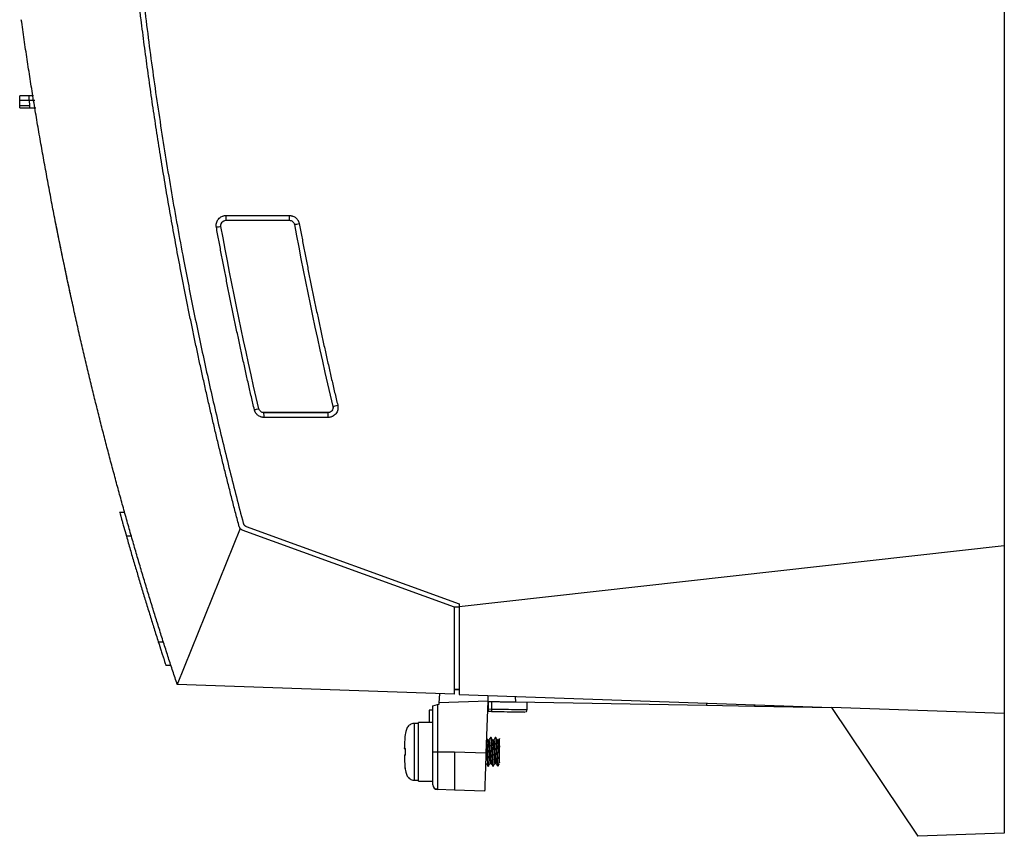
# Model space of a CAD drawing. Header units: millimetres. Extents: x -155 to 1130, y -373 to 1265.
# Tile 140 of 198: x 860 to 1065, y 204 to 375. Entities that reach past the tile are written whole.
import ezdxf

# ---------------------------------------------------------------- set-up
doc = ezdxf.new("R2010")
doc.units = ezdxf.units.MM

msp = doc.modelspace()

# ---------------------------------------------------------------- linework, layer by layer
at = {"color": 7, "linetype": 'Continuous', "lineweight": 25}
for p, q in [((1065.12, 506.33), (1065.12, 264.87)), ((859.82, 357.74), (859.83, 358.74)), ((859.84, 356.74), (859.82, 357.74)), ((861.82, 357.74), (861.82, 358.74)), ((862.7, 358.74), (861.82, 358.74)), ((861.82, 357.74), (861.84, 356.74)), ((862.97, 357.74), (861.82, 357.74)), ((859.85, 356.24), (859.84, 356.74)), ((861.84, 356.74), (861.84, 356.24)), ((861.84, 356.24), (863.22, 356.24)), ((902.84, 332.78), (916.06, 332.78)), ((902.84, 332.78), (916.06, 332.78)), ((902.84, 332.78), (902.84, 332.78)), ((902.88, 333.77), (916.1, 333.77)), ((916.06, 332.78), (916.06, 332.78)), ((901.79, 331.51), (901.79, 331.51)), ((917.11, 331.9), (917.11, 331.9)), ((925.15, 293.95), (925.15, 293.95)), ((909.71, 293.46), (909.7, 293.46)), ((924.1, 292.64), (910.75, 292.64)), ((910.75, 292.63), (910.75, 292.64)), ((924.1, 292.63), (910.75, 292.63)), ((924.14, 291.64), (910.78, 291.64)), ((924.1, 292.64), (924.1, 292.63)), ((1065.17, 292.26), (1065.12, 292.26)), ((880.65, 271.89), (881.69, 271.9)), ((905.8, 268.46), (892.68, 235.89)), ((950.49, 252.04), (906.23, 268.15)), ((907.07, 268.91), (951.49, 252.74)), ((883.12, 266.84), (882.08, 266.84)), ((1065.12, 264.87), (951.49, 252.15)), ((1065.12, 264.87), (1065.12, 229.87)), ((951.49, 252.74), (951.49, 252.15)), ((951.49, 252.15), (950.49, 252.04)), ((950.49, 233.87), (950.49, 252.04)), ((951.49, 252.04), (950.49, 252.04)), ((950.49, 252.04), (950.49, 252.04)), ((951.49, 252.15), (951.49, 233.84)), ((888.72, 244.84), (889.77, 244.84)), ((891.37, 239.88), (890.31, 239.89)), ((950.49, 233.87), (892.68, 235.89)), ((951.49, 234.87), (950.49, 234.87)), ((950.49, 234.87), (951.49, 234.84)), ((947.31, 231.84), (947.33, 232.06)), ((947.33, 232.06), (947.48, 233.98)), ((957.45, 232.41), (947.33, 232.06)), ((951.49, 233.84), (1029.12, 231.13)), ((957.45, 232.41), (957.07, 221.64)), ((957.5, 232.32), (957.44, 232.32)), ((957.49, 233.63), (957.45, 232.41)), ((957.48, 233.34), (957.52, 233.34)), ((957.5, 232.32), (957.53, 233.63)), ((957.5, 232.32), (957.56, 230.81)), ((958.19, 232.3), (958.21, 230.79)), ((963.27, 232.21), (963.25, 233.43)), ((1003.08, 231.52), (963.27, 232.21)), ((965.69, 230.65), (965.69, 232.17)), ((945.99, 230.59), (945.19, 230.59)), ((945.99, 231.49), (946.96, 231.75)), ((945.99, 221.87), (945.99, 231.49)), ((946.96, 231.75), (947.31, 231.84)), ((946.96, 231.75), (946.96, 221.87)), ((957.53, 231.63), (957.42, 231.63)), ((957.56, 230.81), (958.21, 230.79)), ((958.2, 230.3), (957.57, 230.31)), ((965.45, 230.68), (965.69, 230.68)), ((1003.09, 232.04), (1003.08, 231.52)), ((1013.08, 231.35), (1003.08, 231.52)), ((1013.08, 231.35), (1013.06, 231.69)), ((1013.06, 231.69), (1013.08, 231.35)), ((1013.08, 231.35), (1013.08, 231.35)), ((1029.16, 231.06), (1013.08, 231.35)), ((1020.71, 231.42), (1020.71, 231.42)), ((1065.12, 229.87), (1029.12, 231.13)), ((1029.12, 231.13), (1047.12, 204.24)), ((945.99, 227.97), (942.99, 227.97)), ((942.99, 221.87), (942.99, 227.97)), ((1065.12, 229.87), (1065.12, 204.87)), ((942.99, 227.77), (942.06, 227.77)), ((957.69, 224.33), (957.45, 224.33)), ((957.99, 224.83), (958, 224.87)), ((958.13, 224.87), (958, 224.87)), ((958.69, 224.33), (958.45, 224.33)), ((959.13, 224.87), (959, 224.87)), ((959.69, 224.33), (959.45, 224.33)), ((940.08, 222.72), (940.08, 222.66)), ((940.08, 222.72), (940.08, 222.67)), ((942.99, 215.77), (942.99, 221.87)), ((945.99, 221.87), (946.96, 221.87)), ((946.96, 221.87), (950.49, 221.87)), ((950.49, 221.87), (957.07, 221.64)), ((940.08, 221.08), (940.08, 221.03)), ((940.08, 221.08), (940.08, 221.02)), ((956.94, 219.41), (957.18, 219.41)), ((957.5, 218.87), (957.63, 218.87)), ((957.94, 219.41), (958.18, 219.41)), ((958.5, 218.87), (958.63, 218.87)), ((958.94, 219.41), (959.18, 219.41)), ((959.58, 218.87), (959.58, 219.02)), ((942.06, 215.97), (942.99, 215.97)), ((942.99, 215.77), (945.99, 215.77)), ((950.49, 213.87), (946.96, 214)), ((956.79, 213.65), (950.49, 213.87)), ((1065.12, 204.87), (1047.12, 204.24))]:
    msp.add_line(p, q, dxfattribs=at)
at = {"color": 8, "linetype": 'Continuous', "lineweight": 25}
for p, q in [((942.06, 227.77), (942.06, 215.97)), ((940.22, 225.5), (940.22, 225.49))]:
    msp.add_line(p, q, dxfattribs=at)
at = {"color": 7, "linetype": 'Continuous', "lineweight": 25, "flags": 128}
for points in [[(940.22, 222.39), (940.22, 222.39), (940.22, 222.39), (940.22, 222.39), (940.22, 222.4)], [(940.22, 221.35), (940.22, 221.35), (940.22, 221.35), (940.22, 221.35), (940.22, 221.35)]]:
    msp.add_lwpolyline(points, dxfattribs=at)
at = {"color": 7, "linetype": 'Continuous', "lineweight": 25}
for centre, radius, start, end in [((895.14, 333.54), 7.75, 354.3876, 1.752), ((908.35, 333.54), 7.75, 354.3876, 1.752), ((893.69, 371.79), 41.08, 280.0296, 281.3688), ((909.83, 375.42), 44.13, 279.507, 280.8426), ((917.85, 327.96), 34.78, 282.1044, 283.7984), ((901.61, 324.85), 32.41, 282.765, 284.4633), ((903.04, 291.88), 7.75, 358.248, 5.6124), ((916.4, 291.88), 7.75, 358.248, 5.6124), ((940.41, 218.28), 0.2, 161.512, 190.6572), ((959.58, 219.17), 0.3, 270, 281.9693), ((946.99, 215), 1, 180, 268)]:
    msp.add_arc(centre, radius, start, end, dxfattribs=at)
at = {"color": 8, "linetype": 'Continuous', "lineweight": 25}
for centre, radius, start, end in [((940.42, 225.45), 0.2, 168.3087, 176.2761), ((940.38, 222.56), 0.195, 176.6875, 208.9205), ((940.38, 221.19), 0.195, 150.6419, 183.3137)]:
    msp.add_arc(centre, radius, start, end, dxfattribs=at)
at = {"color": 7, "linetype": 'Continuous', "lineweight": 25}
for points, knots in [([(885.14, 374.64), (885.02, 375.6), (884.79, 377.52), (884.44, 380.41), (884.11, 383.3), (883.79, 386.19), (883.48, 389.08), (883.18, 391.97), (882.89, 394.87), (882.61, 397.76), (882.34, 400.66), (882.08, 403.55), (881.83, 406.45), (881.59, 409.35), (881.36, 412.24), (881.15, 415.14), (880.94, 418.04), (880.75, 420.94), (880.56, 423.85), (880.39, 426.75), (880.22, 429.65), (880.07, 432.56), (879.89, 436.27), (879.69, 440.8), (879.49, 446.13), (879.32, 451.46), (879.19, 456.8), (879.1, 462.13), (879.05, 467.47), (879.02, 472.8), (879.04, 478.14), (879.09, 483.47), (879.17, 488.81), (879.26, 492.36), (879.3, 494.14)], [0, 0, 0, 0, 0.024291, 0.048578, 0.072863, 0.097146, 0.121426, 0.145705, 0.169982, 0.194258, 0.218533, 0.242808, 0.267082, 0.291357, 0.315632, 0.339908, 0.364185, 0.388463, 0.412743, 0.437025, 0.46131, 0.485597, 0.509887, 0.554472, 0.599044, 0.643608, 0.688163, 0.732713, 0.777259, 0.821803, 0.866347, 0.910893, 0.955444, 1, 1, 1, 1]), ([(880.28, 493.27), (880.26, 492.33), (880.21, 490.45), (880.16, 487.63), (880.11, 484.81), (880.07, 481.99), (880.05, 479.17), (880.03, 476.35), (880.03, 473.53), (880.03, 470.71), (880.05, 467.89), (880.07, 465.07), (880.1, 462.25), (880.15, 459.43), (880.2, 456.61), (880.27, 453.79), (880.34, 450.97), (880.42, 448.15), (880.52, 445.33), (880.62, 442.51), (880.74, 439.69), (881.03, 433.1), (881.59, 422.75), (882.61, 408.64), (883.88, 394.56), (885.4, 380.5), (887.16, 366.47), (889.18, 352.48), (891.44, 338.52), (893.45, 327.39), (895.06, 319.07), (896.16, 313.54), (897.31, 308.01), (898.5, 302.5), (899.72, 296.99), (900.99, 291.49), (902.29, 286.01), (903.63, 280.53), (905.01, 275.05), (905.96, 271.42), (906.44, 269.6)], [0, 0, 0, 0, 0.012489, 0.024976, 0.037462, 0.049947, 0.062431, 0.074915, 0.087398, 0.09988, 0.112362, 0.124844, 0.137326, 0.149808, 0.16229, 0.174773, 0.187256, 0.19974, 0.212226, 0.224712, 0.2372, 0.249688, 0.312275, 0.374843, 0.437412, 0.5, 0.562587, 0.625155, 0.687723, 0.750312, 0.775288, 0.800259, 0.825227, 0.850192, 0.875155, 0.900119, 0.925084, 0.950052, 0.975023, 1, 1, 1, 1]), ([(892.68, 235.89), (892.37, 236.82), (891.76, 238.68), (890.84, 241.5), (889.93, 244.35), (889.01, 247.24), (888.1, 250.16), (887.19, 253.11), (886.28, 256.1), (885.37, 259.13), (884.46, 262.19), (883.56, 265.29), (882.67, 268.42), (881.77, 271.59), (880.88, 274.79), (880, 278.03), (879.12, 281.3), (878.24, 284.61), (877.38, 287.95), (876.51, 291.33), (875.66, 294.75), (874.81, 298.2), (873.97, 301.69), (873.14, 305.21), (872.32, 308.76), (871.51, 312.36), (870.71, 315.99), (869.91, 319.65), (869.13, 323.35), (868.36, 327.08), (867.6, 330.85), (866.85, 334.66), (866.12, 338.5), (865.4, 342.38), (864.69, 346.29), (863.99, 350.23), (863.31, 354.22), (862.65, 358.23), (862, 362.28), (861.37, 366.37), (860.75, 370.49), (860.36, 373.25), (860.16, 374.64)], [0, 0, 0, 0, 0.020524, 0.041279, 0.062265, 0.083482, 0.104929, 0.126607, 0.148516, 0.170656, 0.193026, 0.215627, 0.238458, 0.261519, 0.284811, 0.308332, 0.332084, 0.356066, 0.380277, 0.404718, 0.429388, 0.454288, 0.479416, 0.504774, 0.530359, 0.556174, 0.582216, 0.608486, 0.634984, 0.661709, 0.68866, 0.715839, 0.743243, 0.770874, 0.79873, 0.826811, 0.855117, 0.883647, 0.9124, 0.941378, 0.970578, 1, 1, 1, 1]), ([(905.61, 268.83), (905.36, 269.76), (904.87, 271.62), (904.15, 274.41), (903.44, 277.2), (902.74, 279.99), (902.05, 282.79), (901.37, 285.59), (900.7, 288.39), (900.04, 291.19), (899.39, 294), (898.75, 296.8), (898.12, 299.62), (897.5, 302.43), (896.89, 305.24), (896.29, 308.06), (895.7, 310.88), (895.12, 313.7), (894.55, 316.52), (893.99, 319.35), (893.28, 322.97), (892.45, 327.39), (891.5, 332.62), (890.58, 337.85), (889.7, 343.09), (888.85, 348.34), (888.04, 353.59), (887.26, 358.84), (886.52, 364.1), (885.81, 369.37), (885.36, 372.88), (885.14, 374.64)], [0, 0, 0, 0, 0.026707, 0.053413, 0.08012, 0.106826, 0.133533, 0.16024, 0.186946, 0.213653, 0.240359, 0.267066, 0.293772, 0.320479, 0.347185, 0.373892, 0.400598, 0.427305, 0.454011, 0.480718, 0.507424, 0.556682, 0.605939, 0.655197, 0.704455, 0.753712, 0.80297, 0.852228, 0.901486, 0.950743, 1, 1, 1, 1]), ([(861.82, 357.74), (861.59, 357.74), (861.33, 357.74), (860.84, 357.74), (860.6, 357.74), (860.21, 357.74), (860.06, 357.74), (859.87, 357.74), (859.82, 357.74), (859.82, 357.74)], [0, 0, 0, 0, 0.25, 0.25, 0.5, 0.5, 0.75, 0.75, 1, 1, 1, 1]), ([(861.82, 358.74), (861.59, 358.74), (861.33, 358.74), (860.85, 358.74), (860.61, 358.74), (860.22, 358.74), (860.07, 358.74), (859.87, 358.74), (859.83, 358.74), (859.83, 358.74)], [0, 0, 0, 0, 0.25, 0.25, 0.5, 0.5, 0.75, 0.75, 1, 1, 1, 1]), ([(859.84, 356.74), (859.84, 356.74), (859.84, 356.74), (859.86, 356.74), (859.89, 356.74), (859.93, 356.74), (859.98, 356.74), (860.04, 356.74), (860.12, 356.74), (860.21, 356.74), (860.31, 356.74), (860.42, 356.74), (860.55, 356.74), (860.68, 356.74), (860.81, 356.74), (860.96, 356.74), (861.1, 356.74), (861.25, 356.74), (861.4, 356.74), (861.55, 356.74), (861.7, 356.74), (861.79, 356.74), (861.84, 356.74)], [0, 0, 0, 0, 0.045673, 0.092598, 0.140695, 0.189866, 0.239997, 0.290958, 0.342602, 0.394771, 0.447296, 0.5, 0.552704, 0.605229, 0.657398, 0.709042, 0.760003, 0.810134, 0.859305, 0.907402, 0.954327, 1, 1, 1, 1]), ([(859.84, 356.24), (859.84, 356.24), (859.9, 356.24), (860.1, 356.24), (860.24, 356.24), (860.62, 356.24), (860.83, 356.24), (861.31, 356.24), (861.57, 356.24), (861.84, 356.24)], [0, 0, 0, 0, 0.25, 0.25, 0.5, 0.5, 0.75, 0.75, 1, 1, 1, 1]), ([(900.85, 331.34), (900.84, 331.39), (900.82, 331.49), (900.81, 331.64), (900.81, 331.79), (900.82, 331.94), (900.84, 332.09), (900.88, 332.26), (900.94, 332.45), (901.04, 332.65), (901.15, 332.85), (901.33, 333.09), (901.6, 333.35), (901.93, 333.55), (902.21, 333.66), (902.43, 333.73), (902.65, 333.76), (902.8, 333.77), (902.88, 333.77)], [0, 0, 0, 0, 0.042154, 0.083829, 0.125244, 0.166626, 0.2082, 0.250187, 0.312384, 0.375078, 0.437614, 0.499843, 0.623828, 0.749556, 0.813078, 0.875485, 0.937535, 1, 1, 1, 1]), ([(901.79, 331.51), (901.77, 331.59), (901.77, 331.67), (901.78, 331.83), (901.79, 331.91), (901.83, 332.06), (901.85, 332.13), (901.93, 332.27), (901.97, 332.33), (902.11, 332.51), (902.24, 332.61), (902.54, 332.74), (902.69, 332.78), (902.84, 332.78)], [0, 0, 0, 0, 0.125, 0.125, 0.25, 0.25, 0.375, 0.375, 0.5, 0.5, 0.75, 0.75, 1, 1, 1, 1]), ([(901.79, 331.51), (901.78, 331.59), (901.77, 331.67), (901.78, 331.82), (901.79, 331.9), (901.85, 332.13), (901.92, 332.27), (902.07, 332.45), (902.13, 332.5), (902.25, 332.6), (902.32, 332.64), (902.53, 332.74), (902.69, 332.78), (902.84, 332.78)], [0, 0, 0, 0, 0.125, 0.125, 0.25, 0.25, 0.5, 0.5, 0.625, 0.625, 0.75, 0.75, 1, 1, 1, 1]), ([(916.06, 332.78), (916.18, 332.78), (916.31, 332.75), (916.55, 332.67), (916.65, 332.61), (916.84, 332.45), (916.92, 332.36), (917.05, 332.13), (917.09, 332.02), (917.11, 331.9)], [0, 0, 0, 0, 0.25, 0.25, 0.5, 0.5, 0.75, 0.75, 1, 1, 1, 1]), ([(916.06, 332.78), (916.19, 332.78), (916.31, 332.75), (916.54, 332.67), (916.65, 332.61), (916.84, 332.45), (916.92, 332.35), (917.05, 332.14), (917.09, 332.02), (917.11, 331.9)], [0, 0, 0, 0, 0.25, 0.25, 0.5, 0.5, 0.75, 0.75, 1, 1, 1, 1]), ([(916.1, 333.77), (916.14, 333.77), (916.24, 333.77), (916.38, 333.75), (916.52, 333.73), (916.66, 333.69), (916.87, 333.63), (917.13, 333.51), (917.42, 333.3), (917.68, 333.05), (917.86, 332.79), (917.99, 332.54), (918.08, 332.31), (918.11, 332.16), (918.13, 332.08)], [0, 0, 0, 0, 0.0498117, 0.0995095, 0.1493374, 0.1995377, 0.2503473, 0.3759547, 0.5003648, 0.6245724, 0.7504861, 0.8346438, 0.9174388, 1, 1, 1, 1]), ([(867.87, 329.52), (867.86, 329.58), (867.84, 329.69), (867.8, 329.86), (867.77, 330.02), (867.74, 330.19), (867.7, 330.35), (867.67, 330.51), (867.61, 330.8), (867.53, 331.2), (867.44, 331.66), (867.37, 332.04), (867.32, 332.27), (867.3, 332.4), (867.28, 332.48), (867.27, 332.52), (867.27, 332.53), (867.27, 332.53)], [0, 0, 0, 0, 0.036139, 0.07198, 0.107631, 0.143198, 0.178791, 0.214519, 0.250489, 0.37619, 0.501717, 0.626678, 0.75111, 0.813658, 0.875566, 0.937469, 1, 1, 1, 1]), ([(908.77, 293.24), (908.56, 294.14), (908.14, 295.94), (907.52, 298.65), (906.91, 301.37), (906.31, 304.08), (905.72, 306.8), (905.14, 309.52), (904.57, 312.24), (904.01, 314.96), (903.46, 317.68), (902.92, 320.41), (902.38, 323.14), (901.86, 325.87), (901.35, 328.6), (901.01, 330.42), (900.85, 331.34)], [0, 0, 0, 0, 0.07144, 0.142876, 0.214306, 0.285733, 0.357157, 0.42858, 0.500001, 0.571423, 0.642845, 0.714269, 0.785696, 0.857126, 0.92856, 1, 1, 1, 1]), ([(918.13, 332.08), (918.3, 331.18), (918.64, 329.36), (919.16, 326.64), (919.68, 323.93), (920.22, 321.21), (920.77, 318.5), (921.33, 315.79), (921.9, 313.08), (922.48, 310.38), (923.06, 307.67), (923.66, 304.97), (924.27, 302.27), (924.88, 299.57), (925.51, 296.88), (925.94, 295.08), (926.15, 294.18)], [0, 0, 0, 0, 0.07144, 0.142875, 0.214305, 0.285731, 0.357155, 0.428577, 0.499998, 0.57142, 0.642842, 0.714266, 0.785693, 0.857124, 0.928559, 1, 1, 1, 1]), ([(870.59, 316.51), (870.59, 316.51), (870.59, 316.51), (870.59, 316.53), (870.58, 316.55), (870.58, 316.59), (870.57, 316.63), (870.56, 316.68), (870.53, 316.79), (870.48, 317.01), (870.4, 317.39), (870.3, 317.85), (870.21, 318.29), (870.13, 318.66), (870.07, 318.94), (870.01, 319.23), (869.96, 319.42), (869.94, 319.52)], [0, 0, 0, 0, 0.035922, 0.071548, 0.107, 0.142395, 0.177857, 0.213505, 0.249458, 0.374405, 0.500133, 0.624932, 0.750156, 0.812801, 0.874942, 0.937151, 1, 1, 1, 1]), ([(925.15, 293.95), (925.18, 293.8), (925.18, 293.63), (925.12, 293.32), (925.04, 293.17), (924.85, 292.92), (924.72, 292.82), (924.5, 292.71), (924.42, 292.68), (924.26, 292.64), (924.18, 292.64), (924.1, 292.63)], [0, 0, 0, 0, 0.25, 0.25, 0.5, 0.5, 0.75, 0.75, 0.875, 0.875, 1, 1, 1, 1]), ([(925.15, 293.95), (925.16, 293.87), (925.17, 293.8), (925.18, 293.64), (925.17, 293.55), (925.12, 293.32), (925.04, 293.17), (924.9, 292.98), (924.84, 292.92), (924.71, 292.82), (924.64, 292.78), (924.5, 292.71), (924.42, 292.69), (924.27, 292.65), (924.19, 292.64), (924.1, 292.64)], [0, 0, 0, 0, 0.125, 0.125, 0.25, 0.25, 0.5, 0.5, 0.625, 0.625, 0.75, 0.75, 0.875, 0.875, 1, 1, 1, 1]), ([(926.15, 294.18), (926.16, 294.15), (926.17, 294.07), (926.19, 293.96), (926.2, 293.84), (926.21, 293.68), (926.2, 293.49), (926.15, 293.18), (926.02, 292.81), (925.78, 292.42), (925.45, 292.08), (925.11, 291.88), (924.83, 291.76), (924.6, 291.69), (924.37, 291.65), (924.22, 291.64), (924.14, 291.64)], [0, 0, 0, 0, 0.031112, 0.06224, 0.093484, 0.124943, 0.187664, 0.250207, 0.374844, 0.499521, 0.623478, 0.749372, 0.81178, 0.874267, 0.937848, 1, 1, 1, 1]), ([(910.78, 291.64), (910.74, 291.64), (910.64, 291.64), (910.51, 291.66), (910.37, 291.68), (910.23, 291.71), (910.04, 291.77), (909.78, 291.89), (909.49, 292.08), (909.24, 292.32), (909.05, 292.56), (908.92, 292.8), (908.83, 293.01), (908.79, 293.16), (908.77, 293.24)], [0, 0, 0, 0, 0.050175, 0.100045, 0.149836, 0.199776, 0.250091, 0.374925, 0.499957, 0.624863, 0.749778, 0.833173, 0.916227, 1, 1, 1, 1]), ([(910.75, 292.63), (910.51, 292.63), (910.27, 292.72), (909.89, 293.02), (909.76, 293.22), (909.7, 293.46)], [0, 0, 0, 0, 0.5, 0.5, 1, 1, 1, 1]), ([(910.75, 292.64), (910.51, 292.64), (910.27, 292.72), (909.89, 293.02), (909.76, 293.23), (909.71, 293.46)], [0, 0, 0, 0, 0.5, 0.5, 1, 1, 1, 1]), ([(880.65, 271.89), (880.65, 271.89), (880.8, 271.34), (881.14, 270.16), (881.21, 269.9), (881.37, 269.34), (881.61, 268.47), (881.89, 267.5), (882.08, 266.84)], [0, 0, 0, 0, 0.5, 0.5, 0.625, 0.625, 0.75, 1, 1, 1, 1]), ([(906.44, 269.6), (906.45, 269.56), (906.47, 269.5), (906.51, 269.41), (906.55, 269.33), (906.61, 269.25), (906.68, 269.16), (906.78, 269.06), (906.92, 268.97), (907.02, 268.93), (907.07, 268.91)], [0, 0, 0, 0, 0.1008639, 0.2003607, 0.2994315, 0.3990299, 0.5000944, 0.6673237, 0.8324883, 1, 1, 1, 1]), ([(905.61, 268.83), (905.62, 268.81), (905.63, 268.75), (905.66, 268.68), (905.7, 268.6), (905.74, 268.53), (905.78, 268.48), (905.8, 268.46)], [0, 0, 0, 0, 0.195729, 0.394095, 0.594615, 0.796766, 1, 1, 1, 1]), ([(906.23, 268.15), (906.2, 268.16), (906.15, 268.18), (906.07, 268.23), (905.98, 268.28), (905.88, 268.36), (905.83, 268.43), (905.8, 268.46)], [0, 0, 0, 0, 0.166254, 0.332639, 0.500595, 0.750322, 1, 1, 1, 1]), ([(882.08, 266.84), (882.34, 265.92), (882.87, 264.08), (883.68, 261.32), (884.49, 258.57), (885.32, 255.82), (886.16, 253.07), (887, 250.32), (887.86, 247.58), (888.43, 245.76), (888.72, 244.84)], [0, 0, 0, 0, 0.125039, 0.250063, 0.375075, 0.500075, 0.625066, 0.75005, 0.875027, 1, 1, 1, 1]), ([(888.72, 244.84), (888.93, 244.19), (889.14, 243.53), (889.43, 242.62), (889.52, 242.33), (889.7, 241.8), (890.1, 240.56), (890.31, 239.89), (890.31, 239.89)], [0, 0, 0, 0, 0.25, 0.25, 0.375, 0.375, 0.5, 1, 1, 1, 1]), ([(963.27, 232.21), (962.9, 232.22), (962.53, 232.23), (961.98, 232.24), (961.8, 232.24), (961.44, 232.25), (961.26, 232.25), (960.74, 232.26), (960.41, 232.26), (959.94, 232.27), (959.78, 232.28), (959.49, 232.28), (959.35, 232.28), (958.94, 232.29), (958.7, 232.29), (958.28, 232.3), (958.1, 232.31), (957.8, 232.31), (957.69, 232.31), (957.54, 232.31), (957.5, 232.32), (957.5, 232.32)], [0, 0, 0, 0, 0.125, 0.125, 0.1875, 0.1875, 0.25, 0.25, 0.375, 0.375, 0.4375, 0.4375, 0.5, 0.5, 0.625, 0.625, 0.75, 0.75, 0.875, 0.875, 1, 1, 1, 1]), ([(945.19, 230.59), (945.19, 230.47), (945.19, 230.25), (945.19, 229.14), (945.19, 228.17), (945.19, 227.97)], [0, 0, 0, 0, 0.444549, 0.889097, 1, 1, 1, 1]), ([(957.57, 230.31), (957.57, 230.31), (957.57, 230.32), (957.57, 230.33), (957.57, 230.36), (957.57, 230.4), (957.57, 230.45), (957.57, 230.48), (957.57, 230.54), (957.56, 230.65), (957.56, 230.75), (957.56, 230.81)], [0, 0, 0, 0, 0.102095, 0.200694, 0.298286, 0.39744, 0.500606, 0.549023, 0.600236, 0.799483, 1, 1, 1, 1]), ([(958.21, 230.79), (958.21, 230.74), (958.21, 230.67), (958.21, 230.55), (958.21, 230.49), (958.21, 230.4), (958.21, 230.36), (958.2, 230.31), (958.2, 230.3), (958.2, 230.3)], [0, 0, 0, 0, 0.25, 0.25, 0.5, 0.5, 0.75, 0.75, 1, 1, 1, 1]), ([(958.2, 230.3), (959.12, 230.29), (960.03, 230.27), (961.72, 230.24), (962.49, 230.23), (963.78, 230.21), (964.3, 230.2), (965, 230.18), (965.18, 230.18), (965.18, 230.18)], [0, 0, 0, 0, 0.25, 0.25, 0.5, 0.5, 0.75, 0.75, 1, 1, 1, 1]), ([(965.37, 230.21), (965.46, 230.27), (965.64, 230.39), (965.59, 230.59), (965.56, 230.69)], [0, 0, 0, 0, 0.490639, 1, 1, 1, 1]), ([(942.06, 227.77), (941.91, 227.76), (941.63, 227.74), (941.23, 227.55), (940.89, 227.28), (940.55, 226.8), (940.37, 226.18), (940.26, 225.7), (940.22, 225.5)], [0, 0, 0, 0, 0.133381, 0.268006, 0.402998, 0.534803, 0.808673, 1, 1, 1, 1]), ([(940.19, 225.27), (940.17, 225.16), (940.16, 225.06), (940.15, 224.85), (940.14, 224.74), (940.12, 224.42), (940.11, 224.21), (940.09, 223.57), (940.09, 223.15), (940.08, 222.72)], [0, 0, 0, 0, 0.125, 0.125, 0.25, 0.25, 0.5, 0.5, 1, 1, 1, 1]), ([(940.22, 225.49), (940.22, 225.49), (940.22, 225.45), (940.2, 225.37), (940.2, 225.32), (940.19, 225.27)], [0, 0, 0, 0, 0.5, 0.5, 1, 1, 1, 1]), ([(957.46, 224.32), (957.4, 224.41), (957.31, 224.57), (957.22, 224.73), (957.18, 224.79)], [0, 0, 0, 0, 0.573025, 1, 1, 1, 1]), ([(957.18, 224.72), (957.2, 224.61), (957.22, 224.44), (957.24, 224.11), (957.25, 223.99), (957.27, 223.73), (957.28, 223.59), (957.31, 223.13), (957.33, 222.79), (957.36, 222.27), (957.37, 222.09), (957.38, 221.75), (957.39, 221.58), (957.42, 221.05), (957.44, 220.71), (957.47, 220.24), (957.48, 220.1), (957.5, 219.83), (957.51, 219.7), (957.53, 219.37), (957.55, 219.18), (957.59, 218.93), (957.61, 218.87), (957.63, 218.87)], [0, 0, 0, 0, 0.125, 0.125, 0.1875, 0.1875, 0.25, 0.25, 0.375, 0.375, 0.4375, 0.4375, 0.5, 0.5, 0.625, 0.625, 0.6875, 0.6875, 0.75, 0.75, 0.875, 0.875, 1, 1, 1, 1]), ([(957.46, 224.29), (957.47, 224.25), (957.51, 224.18), (957.57, 223.65), (957.63, 222.84), (957.69, 221.87), (957.75, 220.9), (957.82, 220.1), (957.87, 219.6), (957.9, 219.53), (957.91, 219.51)], [0, 0, 0, 0, 0.1040648, 0.2419017, 0.3797387, 0.5175757, 0.6554126, 0.7932496, 0.9310865, 1, 1, 1, 1]), ([(957.99, 224.87), (957.94, 224.77), (957.84, 224.6), (957.73, 224.42), (957.68, 224.33)], [0, 0, 0, 0, 0.508281, 1, 1, 1, 1]), ([(957.69, 224.33), (957.71, 224.29), (957.75, 224.22), (957.82, 223.65), (957.88, 222.84), (957.93, 221.96), (957.98, 221.17), (958.03, 220.58), (958.07, 220.01), (958.12, 219.56), (958.16, 219.49), (958.17, 219.46)], [0, 0, 0, 0, 0.1291731, 0.2584698, 0.3877665, 0.5170631, 0.6109788, 0.7063573, 0.7765406, 0.9058373, 1, 1, 1, 1]), ([(957.99, 224.83), (958, 224.85), (958.02, 224.95), (958.06, 224.69), (958.11, 224.21), (958.16, 223.58), (958.2, 222.89), (958.26, 221.82), (958.32, 220.69), (958.38, 219.7), (958.44, 219.01), (958.48, 218.92), (958.5, 218.87)], [0, 0, 0, 0, 0.021728, 0.143944, 0.26616, 0.299856, 0.405986, 0.511137, 0.633353, 0.755568, 0.877784, 1, 1, 1, 1]), ([(958.13, 224.87), (958.14, 224.84), (958.19, 224.77), (958.25, 224.11), (958.32, 223.05), (958.38, 221.87), (958.44, 220.69), (958.5, 219.71), (958.55, 219.1), (958.59, 219.02), (958.6, 218.99)], [0, 0, 0, 0, 0.108566, 0.267027, 0.400633, 0.534238, 0.667844, 0.801449, 0.935055, 1, 1, 1, 1]), ([(958.46, 224.32), (958.4, 224.41), (958.3, 224.59), (958.19, 224.77), (958.14, 224.86)], [0, 0, 0, 0, 0.4998, 1, 1, 1, 1]), ([(958.46, 224.29), (958.47, 224.25), (958.51, 224.18), (958.57, 223.65), (958.63, 222.84), (958.69, 221.87), (958.75, 220.9), (958.82, 220.1), (958.87, 219.6), (958.9, 219.53), (958.91, 219.51)], [0, 0, 0, 0, 0.104065, 0.241902, 0.379739, 0.517576, 0.655413, 0.79325, 0.931087, 1, 1, 1, 1]), ([(958.99, 224.87), (958.94, 224.77), (958.84, 224.6), (958.73, 224.42), (958.68, 224.33)], [0, 0, 0, 0, 0.508281, 1, 1, 1, 1]), ([(958.69, 224.33), (958.71, 224.29), (958.75, 224.22), (958.82, 223.65), (958.88, 222.84), (958.93, 221.96), (958.98, 221.17), (959.03, 220.58), (959.07, 220.01), (959.12, 219.56), (959.16, 219.49), (959.17, 219.46)], [0, 0, 0, 0, 0.1291731, 0.2584698, 0.3877665, 0.5170631, 0.6109788, 0.7063573, 0.7765406, 0.9058373, 1, 1, 1, 1]), ([(958.99, 224.83), (959, 224.85), (959.02, 224.95), (959.06, 224.69), (959.11, 224.21), (959.16, 223.58), (959.2, 222.89), (959.26, 221.82), (959.32, 220.69), (959.38, 219.71), (959.44, 219.05), (959.47, 218.96), (959.49, 218.93)], [0, 0, 0, 0, 0.022387, 0.14831, 0.274232, 0.308951, 0.418299, 0.52664, 0.652562, 0.778485, 0.904408, 1, 1, 1, 1]), ([(959.13, 224.87), (959.15, 224.87), (959.16, 224.81), (959.2, 224.56), (959.22, 224.38), (959.25, 224.04), (959.26, 223.92), (959.28, 223.65), (959.29, 223.5), (959.31, 223.03), (959.33, 222.69), (959.36, 222.17), (959.37, 221.99), (959.39, 221.65), (959.4, 221.47), (959.43, 220.95), (959.45, 220.61), (959.48, 220.15), (959.48, 220.01), (959.5, 219.75), (959.51, 219.63), (959.54, 219.31), (959.56, 219.13), (959.58, 219.02)], [0, 0, 0, 0, 0.125, 0.125, 0.25, 0.25, 0.3125, 0.3125, 0.375, 0.375, 0.5, 0.5, 0.5625, 0.5625, 0.625, 0.625, 0.75, 0.75, 0.8125, 0.8125, 0.875, 0.875, 1, 1, 1, 1]), ([(959.46, 224.32), (959.4, 224.41), (959.3, 224.59), (959.19, 224.77), (959.14, 224.86)], [0, 0, 0, 0, 0.4998, 1, 1, 1, 1]), ([(959.46, 224.29), (959.47, 224.25), (959.51, 224.18), (959.57, 223.65), (959.63, 222.84), (959.69, 221.87), (959.75, 220.91), (959.82, 220.07), (959.86, 219.76), (959.88, 219.6)], [0, 0, 0, 0, 0.111767, 0.2598059, 0.4078447, 0.5558835, 0.7039223, 0.8519612, 1, 1, 1, 1]), ([(959.85, 224.62), (959.84, 224.61), (959.79, 224.51), (959.73, 224.42), (959.68, 224.33)], [0, 0, 0, 0, 0.089595, 1, 1, 1, 1]), ([(959.69, 224.33), (959.71, 224.29), (959.75, 224.22), (959.82, 223.66), (959.86, 223.1), (959.88, 222.81)], [0, 0, 0, 0, 0.333121, 0.66656, 1, 1, 1, 1]), ([(959.88, 224.45), (959.88, 224.52), (959.88, 224.65), (959.87, 224.62), (959.86, 224.61)], [0, 0, 0, 0, 0.580139, 1, 1, 1, 1]), ([(959.88, 222.81), (959.88, 223), (959.88, 223.17), (959.88, 223.5), (959.88, 223.65), (959.88, 223.93), (959.88, 224.06), (959.88, 224.28), (959.88, 224.37), (959.88, 224.45)], [0, 0, 0, 0, 0.25, 0.25, 0.5, 0.5, 0.75, 0.75, 1, 1, 1, 1]), ([(940.08, 222.67), (940.09, 222.66), (940.09, 222.66), (940.11, 222.64), (940.12, 222.63), (940.14, 222.61), (940.15, 222.61), (940.16, 222.59), (940.17, 222.58), (940.19, 222.57)], [0, 0, 0, 0, 0.5, 0.5, 0.75, 0.75, 0.875, 0.875, 1, 1, 1, 1]), ([(940.22, 222.44), (940.21, 222.45), (940.16, 222.5), (940.15, 222.51), (940.14, 222.52), (940.14, 222.52)], [0, 0, 0, 0, 0.130317, 0.770371, 1, 1, 1, 1]), ([(940.19, 222.57), (940.2, 222.56), (940.2, 222.55), (940.22, 222.49), (940.22, 222.45), (940.22, 222.4)], [0, 0, 0, 0, 0.5, 0.5, 1, 1, 1, 1]), ([(940.21, 222.47), (940.21, 222.47), (940.21, 222.47), (940.21, 222.46), (940.22, 222.44), (940.22, 222.42), (940.22, 222.4), (940.22, 222.39), (940.22, 222.39)], [0, 0, 0, 0, 0.056506, 0.349014, 0.57305, 0.766508, 0.975525, 1, 1, 1, 1]), ([(945.99, 215), (945.99, 215), (945.99, 215), (945.99, 215.01), (945.99, 215.04), (945.99, 215.08), (945.99, 215.15), (945.99, 215.28), (945.99, 215.51), (945.99, 215.8), (945.99, 216.26), (945.99, 216.98), (945.99, 217.86), (945.99, 218.63), (945.99, 219.24), (945.99, 219.87), (945.99, 220.45), (945.99, 220.97), (945.99, 221.42), (945.99, 221.72), (945.99, 221.87)], [0, 0, 0, 0, 0.0251841, 0.0503267, 0.0754669, 0.100644, 0.125897, 0.1883661, 0.2506755, 0.3132146, 0.3759892, 0.5004288, 0.6256075, 0.6880961, 0.7504461, 0.8127341, 0.8752831, 0.9169103, 0.9584237, 1, 1, 1, 1]), ([(946.96, 221.87), (946.96, 220.88), (946.96, 218.82), (946.96, 216.14), (946.96, 214.39), (946.96, 214), (946.96, 214)], [0, 0, 0, 0, 0.240049, 0.5, 0.759962, 1, 1, 1, 1]), ([(950.49, 221.87), (950.49, 221.77), (950.49, 221.58), (950.49, 221.29), (950.49, 221.01), (950.49, 220.73), (950.49, 220.45), (950.49, 220.18), (950.49, 219.9), (950.49, 219.63), (950.49, 219.37), (950.49, 219.11), (950.49, 218.85), (950.49, 218.6), (950.49, 218.36), (950.49, 218.12), (950.49, 217.88), (950.49, 217.65), (950.49, 217.43), (950.49, 217.21), (950.49, 217), (950.49, 216.79), (950.49, 216.59), (950.49, 216.4), (950.49, 216.16), (950.49, 215.87), (950.49, 215.55), (950.49, 215.25), (950.49, 214.98), (950.49, 214.73), (950.49, 214.51), (950.49, 214.32), (950.49, 214.16), (950.49, 214.03), (950.49, 213.94), (950.49, 213.88), (950.49, 213.88), (950.49, 213.87)], [0, 0, 0, 0, 0.022891, 0.045678, 0.068359, 0.090936, 0.113408, 0.135775, 0.158037, 0.180195, 0.202248, 0.224196, 0.24604, 0.26778, 0.289415, 0.310945, 0.332372, 0.353694, 0.374911, 0.396025, 0.417035, 0.43794, 0.458741, 0.479439, 0.500033, 0.539589, 0.579527, 0.619847, 0.66055, 0.701637, 0.743107, 0.78496, 0.827199, 0.869821, 0.912829, 0.956222, 1, 1, 1, 1]), ([(957.14, 223.75), (957.16, 223.54), (957.17, 223.29), (957.21, 222.76), (957.22, 222.49), (957.25, 221.93), (957.26, 221.66), (957.29, 221.1), (957.31, 220.83), (957.34, 220.32), (957.35, 220.08), (957.38, 219.77), (957.38, 219.67), (957.4, 219.5), (957.4, 219.41), (957.43, 219.19), (957.44, 219.07), (957.47, 218.91), (957.49, 218.87), (957.5, 218.87)], [0, 0, 0, 0, 0.125, 0.125, 0.25, 0.25, 0.375, 0.375, 0.5, 0.5, 0.625, 0.625, 0.6875, 0.6875, 0.75, 0.75, 0.875, 0.875, 1, 1, 1, 1]), ([(959.88, 219.6), (959.88, 219.73), (959.88, 219.91), (959.88, 220.25), (959.88, 220.37), (959.88, 220.64), (959.88, 220.78), (959.88, 221.08), (959.88, 221.24), (959.88, 221.55), (959.88, 221.71), (959.88, 222.03), (959.88, 222.2), (959.88, 222.51), (959.88, 222.66), (959.88, 222.81)], [0, 0, 0, 0, 0.25, 0.25, 0.375, 0.375, 0.5, 0.5, 0.625, 0.625, 0.75, 0.75, 0.875, 0.875, 1, 1, 1, 1]), ([(940.19, 221.18), (940.17, 221.16), (940.16, 221.15), (940.15, 221.14), (940.14, 221.13), (940.12, 221.12), (940.11, 221.11), (940.09, 221.09), (940.09, 221.08), (940.08, 221.08)], [0, 0, 0, 0, 0.125, 0.125, 0.25, 0.25, 0.5, 0.5, 1, 1, 1, 1]), ([(940.08, 221.02), (940.09, 220.6), (940.09, 220.17), (940.11, 219.54), (940.12, 219.32), (940.14, 219), (940.15, 218.9), (940.16, 218.69), (940.17, 218.58), (940.19, 218.48)], [0, 0, 0, 0, 0.5, 0.5, 0.75, 0.75, 0.875, 0.875, 1, 1, 1, 1]), ([(940.14, 221.22), (940.14, 221.22), (940.15, 221.23), (940.16, 221.24), (940.21, 221.29), (940.22, 221.3)], [0, 0, 0, 0, 0.229621, 0.86965, 1, 1, 1, 1]), ([(940.22, 221.35), (940.22, 221.3), (940.22, 221.25), (940.2, 221.2), (940.2, 221.18), (940.19, 221.18)], [0, 0, 0, 0, 0.5, 0.5, 1, 1, 1, 1]), ([(940.22, 221.35), (940.22, 221.34), (940.22, 221.33), (940.22, 221.31), (940.22, 221.29), (940.21, 221.28), (940.21, 221.28), (940.21, 221.28)], [0, 0, 0, 0, 0.152552, 0.349865, 0.55615, 0.792776, 1, 1, 1, 1]), ([(957.07, 221.64), (957.07, 221.54), (957.06, 221.35), (957.05, 221.05), (957.04, 220.76), (957.03, 220.47), (957.01, 220.03), (956.99, 219.43), (956.97, 218.68), (956.94, 217.96), (956.91, 217.02), (956.87, 215.95), (956.84, 215.08), (956.82, 214.54), (956.81, 214.2), (956.8, 213.95), (956.8, 213.8), (956.79, 213.71), (956.79, 213.66), (956.79, 213.66), (956.79, 213.65)], [0, 0, 0, 0, 0.023333, 0.046623, 0.0699, 0.093197, 0.116543, 0.17827, 0.240042, 0.304343, 0.368689, 0.499909, 0.631145, 0.695468, 0.759837, 0.821596, 0.883399, 0.92228, 0.961099, 1, 1, 1, 1]), ([(940.21, 218.36), (940.2, 218.39), (940.2, 218.42), (940.19, 218.46), (940.19, 218.47), (940.19, 218.48)], [0, 0, 0, 0, 0.751904, 0.950255, 1, 1, 1, 1]), ([(940.19, 218.48), (940.2, 218.43), (940.2, 218.38), (940.22, 218.29), (940.22, 218.26), (940.22, 218.26)], [0, 0, 0, 0, 0.5, 0.5, 1, 1, 1, 1]), ([(940.22, 218.25), (940.26, 218.05), (940.37, 217.56), (940.55, 216.94), (940.89, 216.47), (941.23, 216.19), (941.63, 216.01), (941.91, 215.98), (942.06, 215.97)], [0, 0, 0, 0, 0.1913275, 0.4651971, 0.5970016, 0.7319939, 0.8666191, 1, 1, 1, 1]), ([(957.17, 219.43), (957.23, 219.34), (957.33, 219.16), (957.44, 218.98), (957.49, 218.89)], [0, 0, 0, 0, 0.499814, 1, 1, 1, 1]), ([(957.6, 218.93), (957.65, 219.02), (957.75, 219.2), (957.86, 219.37), (957.91, 219.46)], [0, 0, 0, 0, 0.500033, 1, 1, 1, 1]), ([(958.17, 219.43), (958.23, 219.34), (958.33, 219.16), (958.44, 218.98), (958.49, 218.89)], [0, 0, 0, 0, 0.499814, 1, 1, 1, 1]), ([(958.6, 218.93), (958.65, 219.02), (958.75, 219.2), (958.86, 219.37), (958.91, 219.46)], [0, 0, 0, 0, 0.500033, 1, 1, 1, 1]), ([(959.17, 219.43), (959.23, 219.34), (959.33, 219.16), (959.44, 218.98), (959.49, 218.89)], [0, 0, 0, 0, 0.499814, 1, 1, 1, 1]), ([(959.58, 219.02), (959.59, 218.96), (959.61, 218.87), (959.62, 218.9), (959.63, 218.91)], [0, 0, 0, 0, 0.6370893, 1, 1, 1, 1]), ([(959.6, 218.94), (959.65, 219.03), (959.75, 219.2), (959.86, 219.37), (959.91, 219.46)], [0, 0, 0, 0, 0.494932, 1, 1, 1, 1]), ([(946.06, 214.63), (946.1, 214.55), (946.19, 214.37), (946.42, 214.19), (946.69, 214.11), (946.87, 214.13), (946.96, 214.15)], [0, 0, 0, 0, 0.246242, 0.498592, 0.751476, 1, 1, 1, 1])]:
    msp.add_open_spline(points, degree=3, knots=knots, dxfattribs=at)
for points in [[(909.7, 293.46), (906.75, 306.08), (904.11, 318.77), (901.79, 331.51)], [(909.71, 293.46), (906.76, 306.08), (904.12, 318.77), (901.79, 331.51)], [(917.11, 331.9), (919.47, 319.19), (922.15, 306.53), (925.15, 293.95)], [(917.11, 331.9), (919.47, 319.19), (922.15, 306.53), (925.15, 293.95)], [(869.94, 319.52), (869.23, 322.85), (868.54, 326.18), (867.87, 329.52)], [(940.14, 222.52), (940.1, 222.56), (940.08, 222.61), (940.08, 222.67)], [(940.22, 222.4), (940.22, 222.05), (940.22, 221.7), (940.22, 221.35)], [(940.14, 221.22), (940.1, 221.18), (940.08, 221.13), (940.08, 221.08)]]:
    msp.add_open_spline(points, degree=3, dxfattribs=at)
at = {"color": 8, "linetype": 'Continuous', "lineweight": 25}
for points, knots in [([(958.21, 230.79), (959.19, 230.78), (961.16, 230.75), (963.61, 230.71), (965.16, 230.69), (965.37, 230.69), (965.45, 230.68)], [0, 0, 0, 0, 0.279953, 0.560103, 0.840134, 1, 1, 1, 1]), ([(940.22, 218.26), (940.22, 218.25), (940.22, 218.24), (940.22, 218.24), (940.22, 218.25)], [0, 0, 0, 0, 0.764285, 1, 1, 1, 1])]:
    msp.add_open_spline(points, degree=3, knots=knots, dxfattribs=at)

doc.saveas('drawing.dxf')
